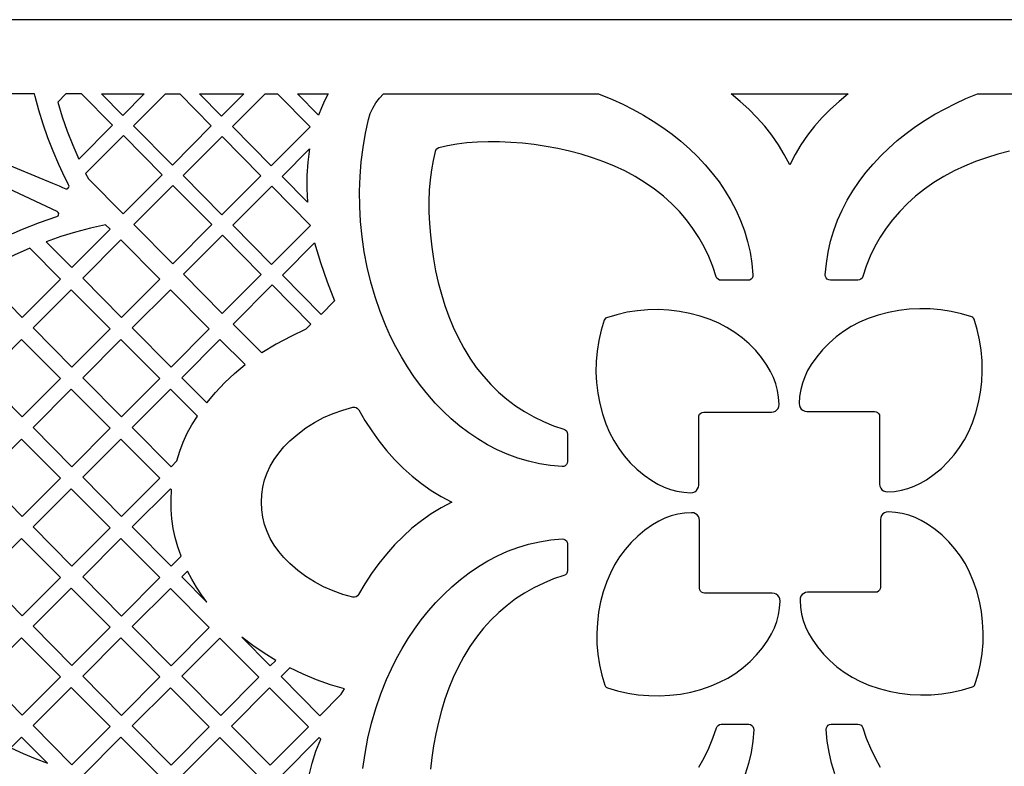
# Model space of a CAD drawing. Header units: millimetres. Extents: x -1176 to 822, y -1617 to -119.
# Tile 114 of 119: x 335 to 521, y -260 to -119. Entities that reach past the tile are written whole.
import ezdxf

# ---------------------------------------------------------------- set-up
doc = ezdxf.new("R2010")
doc.units = ezdxf.units.MM
doc.layers.add('pattern', color=5, linetype='Continuous', true_color=0x0000ff)

msp = doc.modelspace()

# ---------------------------------------------------------------- linework, layer by layer
at = {"layer": 'pattern'}
for points in [[(-1176, -1616.8), (822, -1616.8), (822, -118.96), (-1176, -118.96)], [(343.85, -132.96), (342.31, -134.51), (343.15, -137.25), (344.09, -139.95), (345.13, -142.62), (346.28, -145.25), (352.63, -138.87), (346.79, -132.96)], [(350.55, -132.96), (358.61, -132.96), (354.56, -137.03)], [(362.6, -132.96), (365.29, -132.96), (371.25, -139), (363.91, -146.37), (356.6, -138.97)], [(369.04, -132.96), (377.36, -132.96), (373.18, -137.15)], [(381.38, -132.96), (383.75, -132.96), (389.88, -139.16), (382.53, -146.53), (375.23, -139.13)], [(393.27, -132.96), (392.61, -134.24), (392, -135.58), (391.46, -136.97), (387.51, -132.96)], [(444.26, -132.96), (446.86, -134), (448.84, -134.9), (450.79, -135.88), (452.69, -136.94), (454.55, -138.07), (456.35, -139.27), (458.09, -140.54), (459.76, -141.88), (461.36, -143.28), (462.89, -144.76), (464.33, -146.3), (465.69, -147.9), (466.96, -149.56), (468.13, -151.29), (469.2, -153.07), (470.16, -154.91), (471, -156.81), (471.73, -158.76), (472.34, -160.77), (472.81, -162.82), (473.15, -164.93), (473.35, -167.08), (473.32, -167.4), (473.19, -167.68), (472.98, -167.91), (472.71, -168.05), (472.39, -168.1), (467.36, -168.1), (467.05, -168.05), (466.78, -167.91), (466.57, -167.7), (466.44, -167.42), (465.79, -165.48), (465.02, -163.6), (464.14, -161.77), (463.15, -160.01), (462.04, -158.32), (460.81, -156.69), (459.48, -155.13), (458.03, -153.65), (456.48, -152.25), (454.82, -150.93), (453.04, -149.69), (451.17, -148.54), (449.18, -147.48), (447.23, -146.57), (445.21, -145.75), (443.12, -145), (440.97, -144.34), (438.79, -143.76), (436.57, -143.26), (434.35, -142.85), (432.12, -142.51), (429.9, -142.26), (427.71, -142.09), (425.55, -141.99), (423.45, -141.98), (421.4, -142.06), (419.44, -142.21), (417.56, -142.44), (415.78, -142.76), (414.12, -143.15), (413.8, -143.29), (413.58, -143.51), (413.44, -143.83), (413.04, -145.49), (412.73, -147.27), (412.49, -149.15), (412.34, -151.12), (412.27, -153.16), (412.28, -155.27), (412.37, -157.42), (412.54, -159.62), (412.79, -161.83), (413.13, -164.06), (413.54, -166.29), (414.04, -168.5), (414.62, -170.69), (415.28, -172.83), (416.03, -174.92), (416.85, -176.95), (417.76, -178.9), (418.82, -180.88), (419.97, -182.76), (421.2, -184.53), (422.53, -186.19), (423.93, -187.75), (425.41, -189.19), (426.96, -190.53), (428.59, -191.75), (430.29, -192.86), (432.05, -193.86), (433.87, -194.74), (435.76, -195.51), (437.69, -196.16), (437.7, -196.16), (437.98, -196.29), (438.19, -196.51), (438.33, -196.77), (438.38, -197.08), (438.38, -202.25), (438.33, -202.57), (438.18, -202.84), (437.96, -203.05), (437.68, -203.18), (437.37, -203.21), (435.2, -203.02), (433.09, -202.68), (431.02, -202.21), (429.01, -201.61), (427.05, -200.89), (425.15, -200.04), (423.3, -199.09), (421.51, -198.02), (419.77, -196.85), (418.1, -195.58), (416.49, -194.22), (414.95, -192.78), (413.47, -191.25), (412.05, -189.64), (410.71, -187.96), (409.43, -186.22), (408.23, -184.42), (407.1, -182.56), (406.04, -180.65), (405.06, -178.7), (404.15, -176.7), (403.07, -173.99), (402.12, -171.23), (401.31, -168.43), (400.63, -165.6), (400.09, -162.74), (399.68, -159.88), (399.39, -157.02), (399.24, -154.16), (399.21, -151.32), (399.3, -148.52), (399.52, -145.75), (399.85, -143.03), (400.3, -140.37), (400.87, -137.78), (401.22, -136.67), (401.68, -135.63), (402.26, -134.66), (402.95, -133.76), (403.73, -132.96)], [(491.3, -132.96), (489.59, -134.37), (487.96, -135.85), (486.42, -137.41), (484.98, -139.05), (483.64, -140.76), (482.4, -142.53), (481.28, -144.38), (480.27, -146.3), (479.26, -144.38), (478.14, -142.53), (476.9, -140.76), (475.56, -139.05), (474.11, -137.42), (472.58, -135.85), (470.95, -134.37), (469.24, -132.96)], [(348.1, -148.97), (354.63, -155.59), (361.98, -148.22), (354.68, -140.82), (347.57, -147.95)], [(380.6, -148.38), (373.26, -155.75), (365.96, -148.35), (373.3, -140.98)], [(389.39, -153.39), (384.58, -148.52), (389.77, -143.31), (389.44, -145.83), (389.26, -148.34), (389.25, -150.85)], [(371.33, -157.6), (363.99, -164.97), (356.68, -157.57), (364.03, -150.2)], [(389.95, -157.76), (382.65, -150.37), (375.3, -157.73), (382.61, -165.13)], [(340.14, -160.82), (344.98, -165.71), (352.19, -158.48), (351.32, -157.62), (348.48, -158.26), (345.67, -159.01), (342.9, -159.86)], [(373.38, -159.59), (366.03, -166.95), (373.33, -174.35), (380.68, -166.98)], [(354.19, -160.49), (347.01, -167.69), (354.32, -175.1), (361.54, -167.86)], [(394.5, -171.96), (391.95, -174.52), (384.65, -167.12), (390.7, -161.05), (391.82, -164.74), (393.08, -168.38)], [(331.23, -164.77), (328.32, -167.69), (335.63, -175.1), (342.84, -167.86), (337.04, -162.04), (334.11, -163.35)], [(352.19, -177.24), (344.84, -169.88), (337.66, -177.08), (344.98, -184.48)], [(363.54, -169.88), (356.36, -177.08), (363.67, -184.48), (370.88, -177.24)], [(389.08, -177.31), (386.24, -178.68), (383.46, -180.16), (380.75, -181.77), (375.38, -176.34), (382.73, -168.97), (390.03, -176.37)], [(463.12, -206.7), (463.12, -193.94), (463.16, -193.64), (463.3, -193.37), (463.51, -193.17), (463.77, -193.03), (464.08, -192.98), (476.84, -192.98), (477.23, -192.93), (477.58, -192.78), (477.87, -192.54), (478.1, -192.24), (478.24, -191.89), (478.28, -191.49), (478.19, -190.15), (477.99, -188.87), (477.67, -187.64), (477.24, -186.45), (476.68, -185.28), (475.99, -184.12), (474.98, -182.68), (473.86, -181.34), (472.64, -180.09), (471.33, -178.95), (469.93, -177.91), (468.45, -176.98), (466.9, -176.17), (465.28, -175.48), (463.38, -174.84), (461.45, -174.33), (459.5, -173.96), (457.52, -173.72), (455.54, -173.62), (453.56, -173.65), (451.58, -173.83), (449.62, -174.13), (447.67, -174.58), (445.75, -175.16), (445.54, -175.26), (445.4, -175.4), (445.3, -175.61), (444.71, -177.53), (444.27, -179.48), (443.96, -181.44), (443.79, -183.42), (443.75, -185.41), (443.86, -187.39), (444.09, -189.36), (444.47, -191.31), (444.98, -193.25), (445.62, -195.15), (446.31, -196.77), (447.12, -198.32), (448.04, -199.79), (449.08, -201.19), (450.23, -202.5), (451.48, -203.72), (452.82, -204.84), (454.26, -205.85), (455.42, -206.54), (456.59, -207.1), (457.78, -207.53), (459.01, -207.85), (460.29, -208.06), (461.63, -208.15), (462.02, -208.1), (462.38, -207.96), (462.68, -207.74), (462.91, -207.44), (463.06, -207.09)], [(483.5, -192.82), (496.26, -192.82), (496.56, -192.87), (496.83, -193), (497.04, -193.21), (497.17, -193.48), (497.22, -193.78), (497.22, -206.54), (497.28, -206.93), (497.43, -207.28), (497.66, -207.58), (497.96, -207.8), (498.32, -207.94), (498.71, -207.98), (500.05, -207.89), (501.33, -207.69), (502.56, -207.37), (503.75, -206.94), (504.92, -206.38), (506.08, -205.69), (507.52, -204.68), (508.86, -203.56), (510.11, -202.34), (511.25, -201.03), (512.29, -199.63), (513.22, -198.15), (514.03, -196.6), (514.72, -194.98), (515.36, -193.08), (515.87, -191.15), (516.25, -189.2), (516.48, -187.23), (516.58, -185.25), (516.55, -183.26), (516.38, -181.28), (516.07, -179.32), (515.62, -177.37), (515.04, -175.45), (514.94, -175.24), (514.8, -175.1), (514.59, -175), (512.67, -174.42), (510.72, -173.97), (508.76, -173.66), (506.78, -173.49), (504.79, -173.46), (502.81, -173.56), (500.84, -173.79), (498.89, -174.17), (496.95, -174.68), (495.05, -175.32), (493.44, -176.01), (491.88, -176.82), (490.41, -177.74), (489.01, -178.78), (487.7, -179.93), (486.48, -181.18), (485.36, -182.52), (484.35, -183.96), (483.66, -185.12), (483.1, -186.29), (482.67, -187.48), (482.35, -188.71), (482.15, -189.99), (482.05, -191.33), (482.1, -191.72), (482.24, -192.08), (482.46, -192.38), (482.76, -192.61), (483.11, -192.76)], [(335.63, -193.86), (342.84, -186.63), (335.5, -179.26), (328.32, -186.46)], [(361.54, -186.63), (354.19, -179.26), (347.01, -186.46), (354.32, -193.86)], [(370.38, -191.19), (372.04, -189.23), (373.79, -187.39), (375.65, -185.65), (377.61, -184), (372.89, -179.26), (365.71, -186.46)], [(344.98, -203.25), (352.19, -196.01), (344.84, -188.64), (337.66, -195.85)], [(364.77, -202.14), (365.29, -200.33), (365.93, -198.6), (366.69, -196.93), (367.59, -195.32), (368.62, -193.74), (363.54, -188.64), (356.36, -195.85), (363.67, -203.25)], [(397.96, -227.83), (396.04, -227.31), (394.2, -226.66), (392.42, -225.89), (390.72, -224.98), (389.1, -223.95), (387.54, -222.79), (386.05, -221.5), (384.93, -220.38), (383.95, -219.21), (383.09, -218.01), (382.36, -216.76), (381.77, -215.48), (381.31, -214.15), (380.98, -212.79), (380.78, -211.38), (380.72, -209.94), (380.78, -208.5), (380.98, -207.09), (381.31, -205.73), (381.77, -204.4), (382.36, -203.12), (383.09, -201.87), (383.95, -200.67), (384.93, -199.5), (386.05, -198.38), (387.54, -197.09), (389.1, -195.93), (390.73, -194.89), (392.43, -193.99), (394.2, -193.21), (396.05, -192.57), (397.96, -192.05), (398.28, -192.02), (398.57, -192.1), (398.83, -192.27), (399.03, -192.51), (400.21, -194.53), (401.48, -196.48), (402.84, -198.36), (404.28, -200.16), (405.8, -201.87), (407.4, -203.49), (409.09, -205), (410.85, -206.41), (412.69, -207.71), (414.61, -208.88), (416.6, -209.93), (414.61, -210.98), (412.69, -212.16), (410.85, -213.45), (409.08, -214.86), (407.4, -216.38), (405.79, -218), (404.27, -219.71), (402.83, -221.51), (401.47, -223.39), (400.2, -225.35), (399.02, -227.36), (398.82, -227.61), (398.56, -227.78), (398.27, -227.85)], [(335.63, -212.63), (342.84, -205.39), (335.5, -198.03), (328.32, -205.23)], [(347.01, -205.23), (354.32, -212.63), (361.54, -205.39), (354.19, -198.03)], [(344.98, -222.01), (352.19, -214.78), (344.84, -207.41), (337.66, -214.61)], [(365.54, -220.14), (364.93, -218.38), (364.45, -216.62), (364.08, -214.87), (363.83, -213.1), (363.69, -211.31), (363.67, -209.49), (363.75, -207.63), (363.54, -207.41), (356.36, -214.61), (363.67, -222.01)], [(477, -227.09), (464.24, -227.09), (463.94, -227.04), (463.67, -226.9), (463.46, -226.69), (463.33, -226.43), (463.28, -226.12), (463.28, -213.36), (463.22, -212.97), (463.07, -212.62), (462.84, -212.33), (462.54, -212.1), (462.19, -211.96), (461.79, -211.92), (460.45, -212.01), (459.17, -212.21), (457.94, -212.53), (456.75, -212.96), (455.58, -213.52), (454.42, -214.21), (452.98, -215.22), (451.64, -216.34), (450.39, -217.56), (449.25, -218.87), (448.21, -220.27), (447.28, -221.75), (446.47, -223.3), (445.78, -224.92), (445.14, -226.82), (444.63, -228.75), (444.26, -230.7), (444.02, -232.68), (443.92, -234.66), (443.95, -236.64), (444.12, -238.62), (444.43, -240.59), (444.88, -242.53), (445.46, -244.45), (445.56, -244.66), (445.7, -244.81), (445.91, -244.91), (447.83, -245.49), (449.78, -245.93), (451.74, -246.24), (453.72, -246.41), (455.71, -246.45), (457.69, -246.35), (459.66, -246.11), (461.61, -245.74), (463.55, -245.23), (465.45, -244.58), (467.06, -243.9), (468.62, -243.09), (470.09, -242.16), (471.49, -241.12), (472.8, -239.97), (474.02, -238.72), (475.14, -237.38), (476.15, -235.94), (476.84, -234.78), (477.4, -233.61), (477.83, -232.42), (478.15, -231.19), (478.35, -229.91), (478.45, -228.57), (478.4, -228.18), (478.26, -227.82), (478.04, -227.52), (477.74, -227.29), (477.39, -227.14)], [(497.38, -213.2), (497.38, -225.96), (497.34, -226.27), (497.2, -226.53), (496.99, -226.74), (496.73, -226.87), (496.42, -226.92), (483.66, -226.92), (483.27, -226.98), (482.92, -227.13), (482.62, -227.36), (482.4, -227.66), (482.26, -228.02), (482.22, -228.41), (482.31, -229.75), (482.51, -231.03), (482.83, -232.26), (483.26, -233.45), (483.82, -234.62), (484.51, -235.78), (485.52, -237.22), (486.64, -238.56), (487.86, -239.81), (489.17, -240.96), (490.57, -241.99), (492.05, -242.92), (493.6, -243.73), (495.22, -244.42), (497.12, -245.06), (499.05, -245.57), (501, -245.95), (502.98, -246.18), (504.96, -246.28), (506.94, -246.25), (508.92, -246.08), (510.88, -245.77), (512.83, -245.32), (514.75, -244.74), (514.96, -244.64), (515.1, -244.5), (515.2, -244.29), (515.79, -242.37), (516.23, -240.43), (516.54, -238.46), (516.71, -236.48), (516.74, -234.5), (516.64, -232.51), (516.41, -230.54), (516.03, -228.59), (515.52, -226.66), (514.88, -224.76), (514.19, -223.14), (513.38, -221.59), (512.46, -220.11), (511.42, -218.71), (510.27, -217.4), (509.02, -216.18), (507.68, -215.06), (506.24, -214.05), (505.08, -213.36), (503.91, -212.8), (502.72, -212.37), (501.49, -212.05), (500.21, -211.85), (498.87, -211.75), (498.48, -211.8), (498.12, -211.94), (497.82, -212.16), (497.59, -212.46), (497.44, -212.81)], [(335.5, -216.76), (328.32, -223.96), (335.63, -231.36), (342.84, -224.13)], [(361.54, -224.16), (354.19, -216.8), (347.01, -224), (354.32, -231.4)], [(370.44, -228.79), (369.4, -227.4), (368.44, -225.96), (367.56, -224.48), (366.75, -222.95), (365.71, -224)], [(337.66, -233.34), (344.98, -240.74), (352.19, -233.51), (344.84, -226.14)], [(363.54, -226.18), (356.36, -233.38), (363.67, -240.78), (370.88, -233.55)], [(342.84, -242.85), (335.5, -235.49), (328.32, -242.69), (335.63, -250.09)], [(361.54, -242.89), (354.19, -235.53), (347.01, -242.73), (354.32, -250.13)], [(372.89, -235.56), (365.71, -242.76), (373.02, -250.17), (380.23, -242.93)], [(377.02, -235.41), (382.37, -240.82), (383.42, -239.77), (381.21, -238.42), (379.08, -236.97)], [(395.75, -246.16), (396.35, -245.14), (393.69, -244.36), (391.09, -243.43), (388.56, -242.36), (386.06, -241.14), (384.4, -242.8), (391.71, -250.2)], [(352.19, -252.24), (344.84, -244.87), (337.66, -252.07), (344.98, -259.48)], [(363.67, -259.51), (370.88, -252.28), (363.54, -244.91), (356.36, -252.11)], [(382.37, -259.55), (389.58, -252.31), (382.23, -244.95), (375.05, -252.15)], [(333.49, -256.27), (335.76, -257.31), (338.06, -258.27), (340.39, -259.16), (335.5, -254.25)], [(361.54, -261.62), (354.19, -254.26), (347.01, -261.46), (354.32, -268.86)], [(373.02, -268.9), (380.23, -261.66), (372.89, -254.29), (365.71, -261.49)], [(388.97, -266.16), (389.25, -263.76), (389.68, -261.42), (390.25, -259.13), (390.98, -256.86), (391.87, -254.62), (391.58, -254.33), (384.4, -261.53)]]:
    msp.add_lwpolyline(points, close=True, dxfattribs=at)
for points in [[(331.24, -145.63), (341.3, -149.79), (342.56, -150.31), (343.18, -150.59), (343.81, -150.83), (344.06, -150.85), (344.24, -150.77), (344.38, -150.56), (344.43, -150.38), (344.4, -150.22), (344.34, -150.07), (344.26, -149.92), (343.66, -148.72), (342.51, -146.26), (341.44, -143.77), (340.46, -141.23), (339.56, -138.65), (338.75, -136.05), (338.03, -133.42), (337.91, -132.96), (325.06, -132.96)], [(521.7, -143.74), (519.52, -144.32), (517.37, -144.99), (515.28, -145.73), (513.25, -146.55), (511.3, -147.46), (509.32, -148.52), (507.44, -149.67), (505.67, -150.91), (504.01, -152.23), (502.45, -153.63), (501.01, -155.11), (499.67, -156.67), (498.45, -158.29), (497.34, -159.99), (496.34, -161.75), (495.46, -163.57), (494.69, -165.46), (494.04, -167.39), (494.04, -167.4), (493.91, -167.68), (493.7, -167.89), (493.43, -168.03), (493.12, -168.08), (487.95, -168.08), (487.63, -168.03), (487.36, -167.88), (487.15, -167.66), (487.02, -167.39), (486.99, -167.07), (487.18, -164.9), (487.52, -162.79), (487.99, -160.72), (488.59, -158.71), (489.31, -156.75), (490.16, -154.85), (491.11, -153), (492.18, -151.21), (493.35, -149.47), (494.62, -147.8), (495.98, -146.19), (497.43, -144.65), (498.95, -143.17), (500.56, -141.76), (502.24, -140.41), (503.98, -139.13), (505.78, -137.93), (507.64, -136.8), (509.55, -135.74), (511.5, -134.76), (513.5, -133.85), (515.7, -132.96), (556.78, -132.96)], [(332.5, -159.85), (335.66, -158.45), (338.88, -157.18), (342.16, -156.05), (342.36, -155.92), (342.47, -155.73), (342.49, -155.51), (342.4, -155.31), (342.22, -155.15), (327.78, -148.42)], [(399.83, -260.17), (400.24, -257.3), (400.78, -254.45), (401.46, -251.62), (402.27, -248.82), (403.22, -246.06), (404.3, -243.35), (405.2, -241.36), (406.18, -239.41), (407.24, -237.51), (408.36, -235.65), (409.56, -233.85), (410.83, -232.12), (412.18, -230.44), (413.58, -228.84), (415.06, -227.31), (416.6, -225.87), (418.2, -224.51), (419.86, -223.24), (421.59, -222.07), (423.37, -221), (425.21, -220.05), (427.11, -219.2), (429.06, -218.47), (431.07, -217.87), (433.12, -217.39), (435.23, -217.05), (437.38, -216.85), (437.7, -216.88), (437.98, -217.01), (438.2, -217.22), (438.35, -217.49), (438.4, -217.81), (438.4, -222.84), (438.35, -223.15), (438.21, -223.42), (438, -223.63), (437.72, -223.76), (435.78, -224.41), (433.9, -225.18), (432.07, -226.06), (430.31, -227.06), (428.61, -228.17), (426.99, -229.39), (425.43, -230.72), (423.95, -232.17), (422.55, -233.72), (421.23, -235.38), (419.99, -237.16), (418.84, -239.03), (417.78, -241.02), (416.87, -242.97), (416.05, -244.99), (415.3, -247.08), (414.64, -249.23), (414.06, -251.41), (413.56, -253.63), (413.15, -255.85), (412.81, -258.08), (412.56, -260.3)], [(463.16, -259.91), (464.16, -258.15), (465.04, -256.33), (465.81, -254.45), (466.46, -252.51), (466.46, -252.5), (466.59, -252.22), (466.8, -252.01), (467.07, -251.87), (467.38, -251.82), (472.55, -251.82), (472.86, -251.87), (473.13, -252.02), (473.34, -252.24), (473.47, -252.52), (473.51, -252.83), (473.32, -255), (472.98, -257.11), (472.51, -259.18), (471.91, -261.19)], [(488.77, -261.14), (488.16, -259.13), (487.69, -257.08), (487.35, -254.97), (487.15, -252.82), (487.18, -252.5), (487.31, -252.22), (487.52, -252), (487.79, -251.85), (488.11, -251.8), (493.14, -251.8), (493.45, -251.85), (493.72, -251.99), (493.93, -252.2), (494.06, -252.48), (494.71, -254.42), (495.48, -256.31), (496.36, -258.13), (497.35, -259.89)]]:
    msp.add_lwpolyline(points, dxfattribs=at)

doc.saveas('drawing.dxf')
